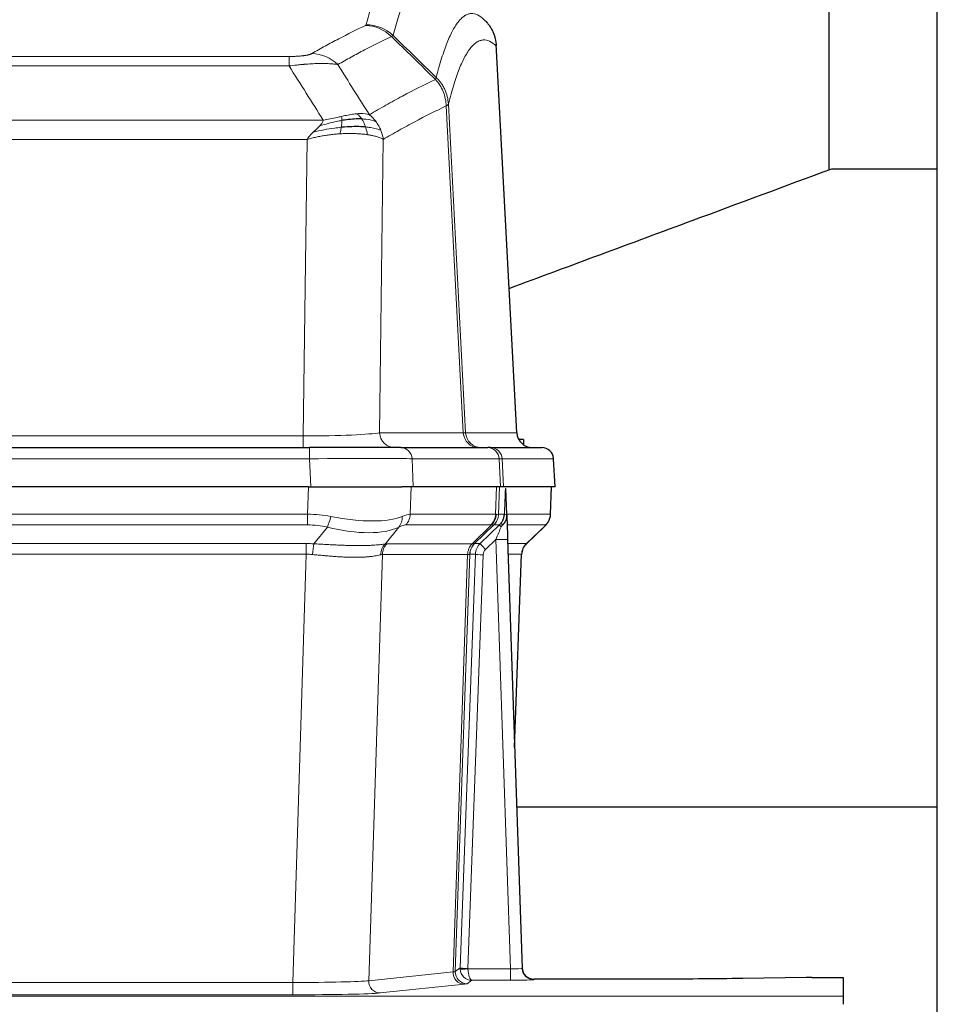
# Model space of a CAD drawing. Header units: inches. Extents: x 0 to 20790, y -12 to 14700.
# Tile 82 of 142: x 6786 to 7020, y 12016 to 12267. Entities that reach past the tile are written whole.
import ezdxf

# ---------------------------------------------------------------- set-up
doc = ezdxf.new("R2010")
doc.units = ezdxf.units.IN
doc.layers.add('1', color=7, linetype='Continuous', true_color=0xffffff)

msp = doc.modelspace()

# ---------------------------------------------------------------- linework, layer by layer
at = {"layer": '1', "color": 2, "linetype": 'Continuous', "lineweight": 25}
for p, q in [((7019.619, 11883.191), (7019.619, 12683.191)), ((6992.009, 12229.06), (6992.009, 12318.322)), ((6912.395, 12161.873), (6907.124, 12261.01)), ((6992.718, 12229.241), (7019.62, 12229.241)), ((6914.119, 12160.191), (6912.854, 12160.191)), ((6914.119, 12160.191), (6914.119, 12158.783)), ((6643.709, 12158.086), (6859.529, 12158.086)), ((6882.784, 12158.086), (6859.529, 12158.086)), ((6882.784, 12158.086), (6904.958, 12158.086)), ((6905.656, 12158.086), (6904.958, 12158.086)), ((6905.656, 12158.086), (6918.766, 12158.086)), ((6922.158, 12148.086), (6921.777, 12155.245)), ((6859.231, 12148.086), (6644.007, 12148.086)), ((6859.231, 12148.086), (6883.089, 12148.086)), ((6885.984, 12148.086), (6883.089, 12148.086)), ((6908.239, 12148.086), (6885.984, 12148.086)), ((6909.023, 12148.086), (6908.239, 12148.086)), ((6922.141, 12148.086), (6909.023, 12148.086)), ((6909.83, 12140.925), (6909.603, 12147.655)), ((6920.968, 12141.075), (6921.217, 12148.086)), ((6909.832, 12140.875), (6909.83, 12140.925)), ((6914.818, 12133.561), (6919.556, 12138.07)), ((6910.04, 12134.607), (6913.728, 12025.231)), ((6911.828, 12081.583), (6913.607, 12130.856)), ((7019.586, 12066.355), (6912.296, 12066.355)), ((6913.728, 12025.231), (6913.736, 12025.096)), ((6946.619, 12022.465), (6916.716, 12022.465)), ((6986.163, 12022.874), (6969.998, 12022.629)), ((6987.662, 12022.884), (6995.619, 12022.884)), ((6995.619, 12022.884), (6995.619, 12018.111)), ((6995.619, 12018.111), (6995.619, 12016.042))]:
    msp.add_line(p, q, dxfattribs=at)
at = {"layer": '1', "color": 110, "linetype": 'Continuous', "lineweight": 13}
for p, q in [((6912.383, 12161.876), (6907.135, 12260.572)), ((6648.948, 12257.879), (6854.29, 12257.879)), ((6854.29, 12255.462), (6854.29, 12257.879)), ((6854.29, 12255.462), (6648.948, 12255.462)), ((6898.735, 12161.876), (6894.384, 12245.268)), ((6894.94, 12245.745), (6899.316, 12161.876)), ((6640.216, 12241.632), (6863.022, 12241.632)), ((6858.909, 12236.733), (6644.329, 12236.733)), ((6857.941, 12161.05), (6858.909, 12236.733)), ((6878.341, 12236.723), (6877.383, 12161.876)), ((6877.383, 12161.876), (6898.735, 12161.876)), ((6899.316, 12161.876), (6912.383, 12161.876)), ((6645.298, 12161.05), (6857.941, 12161.05)), ((6857.941, 12158.086), (6857.941, 12161.05)), ((6859.529, 12158.086), (6859.529, 12155.243)), ((6859.529, 12155.243), (6643.709, 12155.243)), ((6859.822, 12148.086), (6859.529, 12155.243)), ((6907.865, 12155.243), (6885.691, 12155.243)), ((6885.691, 12155.243), (6885.984, 12148.086)), ((6908.239, 12148.086), (6907.865, 12155.243)), ((6921.761, 12155.243), (6908.65, 12155.243)), ((6908.65, 12155.243), (6909.023, 12148.086)), ((6922.141, 12148.086), (6921.761, 12155.243)), ((6859.04, 12141.091), (6859.231, 12148.086)), ((6885.413, 12148.086), (6885.222, 12141.091)), ((6906.969, 12141.091), (6907.212, 12148.086)), ((6907.997, 12148.086), (6907.754, 12141.091)), ((6920.953, 12141.091), (6921.2, 12148.086)), ((6644.198, 12141.091), (6859.04, 12141.091)), ((6859.04, 12138.354), (6859.04, 12141.091)), ((6885.222, 12141.091), (6906.969, 12141.091)), ((6907.754, 12141.091), (6909.216, 12141.091)), ((6909.825, 12141.091), (6920.953, 12141.091)), ((6859.04, 12138.354), (6644.198, 12138.354)), ((6860.611, 12133.527), (6864.064, 12137.795)), ((6882.263, 12137.795), (6878.769, 12133.477)), ((6905.786, 12138.354), (6884.039, 12138.354)), ((6901.007, 12133.545), (6905.953, 12138.342)), ((6906.498, 12138.342), (6901.607, 12133.598)), ((6903.044, 12133.604), (6907.971, 12138.354)), ((6907.971, 12138.354), (6906.536, 12138.354)), ((6919.734, 12138.354), (6909.915, 12138.354)), ((6914.826, 12133.581), (6919.639, 12138.162)), ((6907.042, 12134.611), (6904.432, 12132.095)), ((6910.736, 12025.069), (6907.042, 12134.611)), ((6644.54, 12133.603), (6858.698, 12133.603)), ((6858.698, 12130.865), (6858.698, 12133.603)), ((6879.272, 12133.545), (6901.007, 12133.545)), ((6901.632, 12133.604), (6903.044, 12133.604)), ((6910.074, 12133.604), (6914.813, 12133.604)), ((6858.698, 12130.865), (6644.54, 12130.865)), ((6855.224, 12021.58), (6858.698, 12130.865)), ((6878.09, 12130.825), (6874.633, 12022.049)), ((6899.825, 12130.825), (6878.09, 12130.825)), ((6896.118, 12024.295), (6899.831, 12130.825)), ((6900.414, 12130.869), (6896.703, 12024.409)), ((6897.932, 12025.306), (6901.823, 12130.869)), ((6903.821, 12130.728), (6899.929, 12025.165)), ((6901.823, 12130.869), (6900.414, 12130.869)), ((6913.595, 12130.869), (6910.166, 12130.869)), ((6911.822, 12081.756), (6913.595, 12130.869)), ((6874.633, 12022.049), (6896.118, 12024.295)), ((6896.703, 12024.409), (6897.932, 12025.306)), ((6899.931, 12025.069), (6910.736, 12025.069)), ((6910.736, 12025.069), (6910.736, 12022.175)), ((6648.014, 12021.58), (6855.224, 12021.58)), ((6855.224, 12021.58), (6855.224, 12018.476)), ((6899.026, 12021.179), (6877.541, 12018.932)), ((6900.894, 12022.175), (6899.7, 12021.303)), ((6910.736, 12022.175), (6900.894, 12022.175)), ((6916.716, 12022.465), (6916.727, 12022.333)), ((6855.224, 12018.476), (6648.014, 12018.476)), ((6507.619, 12018.111), (6995.619, 12018.111))]:
    msp.add_line(p, q, dxfattribs=at)
at = {"layer": '1', "color": 2, "linetype": 'Continuous', "lineweight": 25}
msp.add_arc((6918.781, 12155.086), 3, 3.87864, 90, dxfattribs=at)
at = {"layer": '1', "color": 110, "linetype": 'Continuous', "lineweight": 13}
for centre, major_axis, ratio, start_param, end_param in [((6873.799, 12255.868), (-4.281, 9.037), 0.9659395, 5.0815715, 5.8272089), ((6873.986, 12256.029), (-9.695, 2.45), 0.9931439, 4.2008878, 4.9582972), ((6860.137, 12248.722), (4.97, -8.677), 0.9635717, 1.8622888, 2.6052468), ((6858.02, 12162.086), (20.002, 0.052), 0.0517476, 4.708281, 6.0295934), ((6881.259, 12162.086), (0, 4), 0.9702957, 1.6231562, 3.1415927), ((6879.29, 12162.086), (-20.038, 0.208), 0.001459, 2.8976729, 3.1068244), ((6902.611, 12162.086), (0, -4), 0.9702957, 4.7647489, 6.2831853), ((6903.308, 12162.086), (0, -4), 0.9993908, 4.7647489, 6.2831853), ((6882.784, 12155.086), (0, -3), 0.9702957, 1.6231562, 3.1415927), ((6904.958, 12155.086), (0, -3), 0.9702957, 1.6231562, 3.1415927), ((6905.656, 12155.086), (0, -3), 0.9993908, 1.6231562, 3.1415927), ((6918.766, 12155.086), (0, -3), 0.9993908, 1.6231562, 3.1415927), ((6859.478, 12155.086), (27.018, 0.123), 0.0058026, 0.2445567, 1.5688664), ((6881.638, 12155.086), (27.029, 0.156), 0.000812, 0.0348973, 0.2440487), ((6858.39, 12118.231), (26.983, 1.545), 0.8452785, 1.2775604, 1.4983912), ((6864.064, 12140.672), (-0.881, -3.902), 0.2224052, 0.7930597, 1.5799958), ((6859.293, 12151.321), (-26.677, 8.186), 0.3267204, 1.882912, 2.7667489), ((6879.566, 12140.672), (1.736, -3.604), 0.8689501, 0.3464596, 1.1333957), ((6858.39, 12118.231), (27.492, 22.639), 0.1155218, 0.1441436, 0.3649744), ((6881.343, 12141.231), (0, -4), 0.9702957, 0.7679449, 1.5358897), ((6903.09, 12141.231), (0, -4), 0.9702957, 0.7679449, 1.5358897), ((6903.256, 12141.219), (-0.603, -3.954), 0.9772749, 0.9153799, 1.6837369), ((6903.721, 12141.219), (1.703, -3.619), 0.9971774, 0.3287851, 1.0971421), ((6903.759, 12141.231), (0, -4), 0.9993908, 0.7679449, 1.5358897), ((6879.96, 12118.231), (27.661, 22.629), 0.1172126, 0.1096863, 0.1416667), ((6881.11, 12151.321), (-26.658, 10.191), 0.0473724, 2.9456198, 3.0909709), ((6879.959, 12118.231), (27.808, 22.856), 0.0163196, 0.0204946, 0.0524747), ((6911.213, 12141.022), (-1.999, 0.077), 0.1036431, 0.0350743, 0.8106069), ((6916.957, 12141.231), (0, 4), 0.9993908, 3.9095375, 4.6774824), ((6858.39, 12115.354), (16.721, 16.271), 0.9721633, 0.5640914, 0.7849223), ((6859.293, 12151.321), (-25.873, 10.634), 0.4068526, 1.919368, 2.8032049), ((6861.087, 12115.354), (23.46, 22.829), 0.1194803, 0.122173, 0.3430038), ((6882.656, 12115.354), (23.636, 22.829), 0.1185166, 0.0901186, 0.1220988), ((6881.11, 12151.321), (-25.449, 12.923), 0.0600246, 2.9512599, 3.096611), ((6882.736, 12115.353), (23.81, 22.997), 0.0168485, 0.0174428, 0.0494228), ((6907.042, 12134.681), (1.856, 4.567), 0.0053314, 4.6992705, 5.4949999), ((6905.194, 12141.231), (3.533, 1.889), 0.9978057, 4.9883845, 5.1348848), ((6909.359, 12136.915), (1.388, -1.44), 0.0242285, 3.1658454, 3.9417885), ((6909.946, 12137.57), (1.583, -1.222), 0.0276319, 3.169255, 3.9405385), ((6895.919, 12115.354), (23.826, 22.997), 0.016839, 6.1714068, 6.3006297), ((6907.042, 12134.506), (2.998, 0.101), 0.0348797, 6.2820091, 7.8528054), ((6857.908, 12109.603), (17.528, 16.98), 0.9676454, 0.7049968, 0.7848443), ((6860.611, 12130.649), (0.32, 3.987), 0.0824896, 0.7712526, 1.5399639), ((6881.465, 12130.6), (-0.926, 3.891), 0.9457602, 0.5436933, 1.3082514), ((6881.968, 12130.668), (0, 4), 0.9702957, 0.7679449, 1.5315264), ((6855.207, 12109.436), (24.592, 23.931), 0.1189226, 0.1216051, 0.196623), ((6903.703, 12130.668), (0, 4), 0.9702957, 0.7679449, 1.5315264), ((6903.709, 12130.668), (-0.019, 4), 0.9702844, 0.7633847, 1.5270253), ((6904.384, 12130.721), (-1.442, 3.731), 0.998056, 0.3995344, 1.1665625), ((6904.409, 12130.727), (0, 4), 0.9993908, 0.7679449, 1.5351916), ((6876.794, 12109.586), (24.848, 24.014), 0.0168508, 0.0174343, 0.0398874), ((6905.82, 12130.727), (2.83, 2.828), 0.9993905, 1.5533428, 2.3205896), ((6904.432, 12132.165), (1.388, -1.44), 0.0242285, 3.1658454, 4.7375178), ((6905.82, 12130.657), (1.703, 1.052), 0.998638, 1.7848011, 2.5520478), ((6917.59, 12130.727), (0, -4), 0.9993908, 3.9095375, 4.6767843), ((6889.945, 12109.587), (24.879, 24.014), 0.016827, 6.2565923, 6.3006169), ((6857.908, 12106.726), (2.819, 24.028), 0.8253154, 0.0219437, 0.1017912), ((6857.903, 12106.559), (20.559, 24.143), 0.1188179, 0.0965282, 0.1715461), ((6879.572, 12106.709), (20.849, 24.157), 0.0182438, 0.0122069, 0.0346603), ((6903.821, 12130.798), (1.999, -0.074), 0.0348758, 3.1764983, 4.7136745), ((6892.722, 12106.709), (20.882, 24.158), 0.0154016, 6.2548756, 6.2989002), ((6899.026, 12024.178), (0.312, -2.984), 0.969741, 4.5720353, 6.175756), ((6876.701, 12024.324), (20.016, 0.105), 0.0266879, 6.037898, 6.2472222), ((6899.7, 12024.302), (1.769, -2.423), 0.9990158, 4.0464368, 5.6519121), ((6900.929, 12025.2), (0.383, 2.976), 0.9995816, 1.6633655, 1.759131), ((6899.929, 12025.235), (1.999, -0.074), 0.0348758, 3.1764983, 4.7136745), ((6899.931, 12025.139), (-1.997, -0.118), 0.0348391, 0.0373692, 1.5687431), ((6900.894, 12025.174), (-0.98, 2.84), 0.9849493, 1.294853, 2.8045628), ((6900.929, 12025.131), (0.606, 0.798), 0.9977276, 2.1839489, 2.2797144), ((6900.894, 12025.174), (-0.028, 3), 0.3214645, 1.6026847, 3.1123946), ((6910.723, 12025.332), (-3.005, 0.103), 0.0869619, 1.577888, 3.1486843), ((6916.727, 12025.332), (-2.991, -0.235), 0.9996552, 0.0000105, 1.4923863), ((6855.218, 12022.077), (20.013, 0.095), 0.0248544, 4.7125895, 6.0379715), ((6877.541, 12021.931), (0.312, -2.984), 0.969741, 4.5720353, 6.175756), ((6876.701, 12021.325), (23.014, 0), 0.0261612, 6.0380559, 6.2473801), ((6910.723, 12022.333), (-6.003, 0), 0.0262109, 1.5728579, 3.1436542), ((6855.218, 12019.078), (-23.012, 0), 0.0261647, 1.5710736, 2.8964556)]:
    msp.add_ellipse(centre, major_axis=major_axis, ratio=ratio, start_param=start_param, end_param=end_param, dxfattribs=at)
at = {"layer": '1', "color": 2, "linetype": 'Continuous', "lineweight": 25}
for centre, major_axis, ratio, start_param, end_param in [((6916.375, 12162.086), (0, -4), 0.9993908, 4.7647489, 6.2831853), ((6910.04, 12134.782), (-0.227, 6.726), 0.0008736, 0.4374328, 1.5967123), ((6916.862, 12141.039), (3.174, -2.434), 0.9869112, 6.1322815, 6.2830018), ((6917.603, 12130.703), (-3.886, 0.947), 0.998973, 5.7186048, 6.4862172), ((6916.716, 12025.469), (-0.15, 3), 0.998739, 1.5545356, 3.0917055), ((6987.665, 12022.805), (-3, 0), 0.0262223, 4.7133912, 5.2365954)]:
    msp.add_ellipse(centre, major_axis=major_axis, ratio=ratio, start_param=start_param, end_param=end_param, dxfattribs=at)
at = {"layer": '1', "color": 110, "linetype": 'Continuous', "lineweight": 13}
for points, knots in [([(6873.986, 12265.964), (6874.424, 12267.703), (6875.314, 12270.9), (6876.235, 12273.534), (6876.937, 12275.299), (6877.173, 12275.853), (6877.649, 12276.889), (6877.888, 12277.372), (6878.614, 12278.715), (6879.105, 12279.469), (6879.729, 12280.237), (6879.854, 12280.381), (6880.105, 12280.653), (6880.483, 12281.034), (6880.866, 12281.335), (6881.636, 12281.832), (6882.249, 12282.056), (6882.873, 12282.086), (6882.966, 12282.086)], [0, 0, 0, 0, 0.1619138, 0.3238276, 0.3238276, 0.4047846, 0.4047846, 0.4857415, 0.4857415, 0.6476553, 0.6476553, 0.6881337, 0.6881337, 0.7286122, 0.8095691, 0.8095691, 0.9714829, 1, 1, 1, 1]), ([(6892.828, 12277.939), (6892.27, 12278.452), (6891.168, 12279.195), (6889.558, 12279.466), (6888.514, 12279.084), (6887.742, 12278.587), (6887.359, 12278.285), (6886.981, 12277.904), (6886.729, 12277.633), (6886.604, 12277.488), (6885.979, 12276.721), (6885.487, 12275.967), (6884.761, 12274.624), (6884.521, 12274.142), (6884.045, 12273.106), (6883.808, 12272.553), (6883.105, 12270.789), (6882.183, 12268.157), (6881.292, 12264.963), (6880.854, 12263.226)], [0, 0, 0, 0, 0.125, 0.25, 0.375, 0.375, 0.4375, 0.46875, 0.46875, 0.5, 0.5, 0.625, 0.625, 0.6875, 0.6875, 0.75, 0.75, 0.875, 1, 1, 1, 1]), ([(6891.85, 12252.511), (6891.906, 12252.734), (6891.962, 12252.954), (6892.074, 12253.39), (6892.243, 12254.038), (6892.638, 12255.501), (6892.982, 12256.672), (6893.675, 12258.907), (6894.615, 12261.594), (6896.074, 12264.751), (6897.078, 12266.274), (6897.652, 12266.966), (6897.716, 12267.041), (6897.844, 12267.185), (6898.036, 12267.396), (6898.488, 12267.838), (6898.879, 12268.136), (6899.208, 12268.338), (6899.274, 12268.376), (6899.406, 12268.448), (6899.604, 12268.549), (6900.069, 12268.736), (6900.472, 12268.814), (6901.283, 12268.861), (6902.381, 12268.631), (6903.508, 12267.816), (6904.08, 12267.262)], [0, 0, 0, 0, 0.015625, 0.015625, 0.03125, 0.0625, 0.125, 0.125, 0.25, 0.375, 0.5, 0.5, 0.515625, 0.515625, 0.53125, 0.5625, 0.625, 0.625, 0.640625, 0.640625, 0.65625, 0.6875, 0.75, 0.75, 0.875, 1, 1, 1, 1]), ([(6860.137, 12258.628), (6861.271, 12259.281), (6862.407, 12259.919), (6864.679, 12261.169), (6865.816, 12261.781), (6869.232, 12263.574), (6871.513, 12264.716), (6873.799, 12265.803)], [0, 0, 0, 0, 0.25, 0.25, 0.5, 0.5, 1, 1, 1, 1]), ([(6873.986, 12265.964), (6873.979, 12265.937), (6873.96, 12265.91), (6873.898, 12265.856), (6873.855, 12265.83), (6873.799, 12265.803)], [0, 0, 0, 0, 0.5, 0.5, 1, 1, 1, 1]), ([(6880.395, 12262.986), (6878.107, 12261.897), (6875.823, 12260.755), (6872.403, 12258.959), (6871.265, 12258.347), (6868.989, 12257.095), (6867.853, 12256.456), (6866.717, 12255.803)], [0, 0, 0, 0, 0.5, 0.5, 0.75, 0.75, 1, 1, 1, 1]), ([(6907.135, 12260.572), (6906.565, 12261.117), (6905.441, 12261.917), (6904.346, 12262.134), (6903.537, 12262.079), (6903.135, 12261.996), (6902.672, 12261.805), (6902.474, 12261.702), (6902.342, 12261.63), (6902.277, 12261.591), (6901.949, 12261.386), (6901.559, 12261.086), (6901.108, 12260.64), (6900.917, 12260.428), (6900.789, 12260.283), (6900.725, 12260.208), (6900.153, 12259.512), (6899.151, 12257.984), (6897.697, 12254.823), (6896.29, 12250.792), (6895.385, 12247.524), (6894.94, 12245.745)], [0, 0, 0, 0, 0.125, 0.25, 0.25, 0.3125, 0.34375, 0.359375, 0.359375, 0.375, 0.375, 0.4375, 0.46875, 0.484375, 0.484375, 0.5, 0.5, 0.625, 0.75, 0.875, 1, 1, 1, 1]), ([(6860.137, 12258.628), (6860.116, 12258.616), (6860.094, 12258.604), (6860.048, 12258.58), (6860.024, 12258.568), (6859.949, 12258.532), (6859.894, 12258.509), (6859.776, 12258.462), (6859.713, 12258.439), (6859.576, 12258.393), (6859.503, 12258.37), (6859.346, 12258.326), (6859.262, 12258.304), (6859.126, 12258.271), (6859.08, 12258.261), (6858.983, 12258.239), (6858.933, 12258.229), (6858.78, 12258.198), (6858.672, 12258.178), (6858.444, 12258.139), (6858.324, 12258.12), (6858.134, 12258.093), (6858.037, 12258.08), (6857.936, 12258.067), (6857.868, 12258.059), (6857.834, 12258.055), (6857.659, 12258.034), (6857.515, 12258.019), (6857.068, 12257.977), (6856.751, 12257.953), (6856.331, 12257.929), (6856.246, 12257.925), (6856.073, 12257.917), (6855.986, 12257.913), (6855.724, 12257.902), (6855.548, 12257.896), (6855.193, 12257.887), (6855.015, 12257.884), (6854.654, 12257.88), (6854.473, 12257.879), (6854.29, 12257.879)], [0, 0, 0, 0, 0.03125, 0.03125, 0.0625, 0.0625, 0.125, 0.125, 0.1875, 0.1875, 0.25, 0.25, 0.3125, 0.3125, 0.34375, 0.34375, 0.375, 0.375, 0.4375, 0.4375, 0.5, 0.5, 0.53125, 0.546875, 0.546875, 0.5625, 0.5625, 0.625, 0.625, 0.75, 0.75, 0.78125, 0.78125, 0.8125, 0.8125, 0.875, 0.875, 0.9375, 0.9375, 1, 1, 1, 1]), ([(6866.717, 12255.803), (6866.42, 12255.859), (6866.093, 12255.906), (6865.381, 12255.986), (6864.994, 12256.018), (6864.366, 12256.053), (6864.094, 12256.065), (6863.809, 12256.074), (6863.693, 12256.077), (6863.635, 12256.078), (6863.46, 12256.082), (6863.341, 12256.084), (6862.739, 12256.091), (6862.23, 12256.087), (6861.557, 12256.07), (6861.421, 12256.066), (6861.214, 12256.06), (6861.144, 12256.057), (6861.005, 12256.052), (6860.935, 12256.049), (6860.583, 12256.035), (6860.296, 12256.021), (6859.42, 12255.972), (6858.815, 12255.929), (6858.111, 12255.871), (6858.033, 12255.865), (6857.875, 12255.851), (6857.796, 12255.844), (6857.558, 12255.823), (6857.399, 12255.808), (6856.919, 12255.763), (6856.596, 12255.73), (6855.621, 12255.626), (6854.961, 12255.548), (6854.29, 12255.462)], [0, 0, 0, 0, 0.125, 0.125, 0.25, 0.25, 0.3125, 0.328125, 0.328125, 0.34375, 0.34375, 0.375, 0.375, 0.5, 0.5, 0.53125, 0.53125, 0.546875, 0.546875, 0.5625, 0.5625, 0.625, 0.625, 0.75, 0.75, 0.765625, 0.765625, 0.78125, 0.78125, 0.8125, 0.8125, 0.875, 0.875, 1, 1, 1, 1]), ([(6891.85, 12252.511), (6891.83, 12252.462), (6891.814, 12252.386), (6891.756, 12252.213), (6891.713, 12252.117), (6891.638, 12252.028)], [0, 0, 0, 0, 0.5, 0.5, 1, 1, 1, 1]), ([(6891.85, 12252.511), (6892.04, 12252.319), (6892.441, 12251.913), (6893.007, 12251.206), (6893.561, 12250.373), (6894.177, 12249.191), (6894.736, 12247.641), (6894.872, 12246.377), (6894.94, 12245.745)], [0, 0, 0, 0, 0.1064395, 0.2252974, 0.3565726, 0.5002636, 0.7501339, 1, 1, 1, 1]), ([(6874.785, 12243.009), (6876.182, 12243.843), (6877.582, 12244.656), (6880.384, 12246.241), (6881.787, 12247.013), (6886.001, 12249.268), (6888.816, 12250.689), (6891.638, 12252.028)], [0, 0, 0, 0, 0.25, 0.25, 0.5, 0.5, 1, 1, 1, 1]), ([(6891.638, 12252.028), (6892.047, 12251.583), (6892.42, 12251.098), (6893.078, 12250.061), (6893.364, 12249.509), (6893.835, 12248.356), (6894.021, 12247.756), (6894.285, 12246.527), (6894.362, 12245.899), (6894.384, 12245.268)], [0, 0, 0, 0, 0.25, 0.25, 0.5, 0.5, 0.75, 0.75, 1, 1, 1, 1]), ([(6894.384, 12245.268), (6891.698, 12243.993), (6889.018, 12242.643), (6885.007, 12240.507), (6883.672, 12239.776), (6881.004, 12238.278), (6879.672, 12237.51), (6878.341, 12236.723)], [0, 0, 0, 0, 0.5, 0.5, 0.75, 0.75, 1, 1, 1, 1]), ([(6894.94, 12245.745), (6894.933, 12245.727), (6894.907, 12245.656), (6894.8, 12245.544), (6894.607, 12245.41), (6894.453, 12245.312), (6894.384, 12245.268)], [0, 0, 0, 0, 0.1283244, 0.5000876, 0.7752121, 1, 1, 1, 1]), ([(6867.64, 12242.575), (6867.279, 12242.495), (6866.912, 12242.412), (6865.418, 12242.077), (6864.242, 12241.821), (6863.022, 12241.632)], [0, 0, 0, 0, 0.25, 0.25, 1, 1, 1, 1]), ([(6871.609, 12243.271), (6871.46, 12243.258), (6871.308, 12243.242), (6870.694, 12243.171), (6870.214, 12243.096), (6869.22, 12242.915), (6868.706, 12242.808), (6867.999, 12242.655), (6867.82, 12242.615), (6867.64, 12242.575)], [0, 0, 0, 0, 0.125, 0.125, 0.5, 0.5, 0.875, 0.875, 1, 1, 1, 1]), ([(6867.79, 12241.542), (6867.792, 12241.666), (6867.79, 12241.782), (6867.777, 12242.047), (6867.761, 12242.185), (6867.712, 12242.414), (6867.68, 12242.506), (6867.64, 12242.575)], [0, 0, 0, 0, 0.25, 0.25, 0.625, 0.625, 1, 1, 1, 1]), ([(6874.785, 12243.009), (6874.091, 12243.234), (6873.325, 12243.328), (6872.198, 12243.312), (6871.908, 12243.296), (6871.609, 12243.271)], [0, 0, 0, 0, 0.75, 0.75, 1, 1, 1, 1]), ([(6872.833, 12241.948), (6872.735, 12242.098), (6872.633, 12242.24), (6872.376, 12242.568), (6872.219, 12242.742), (6871.908, 12243.043), (6871.755, 12243.169), (6871.609, 12243.271)], [0, 0, 0, 0, 0.25, 0.25, 0.625, 0.625, 1, 1, 1, 1]), ([(6876.492, 12241.202), (6876.369, 12241.368), (6876.241, 12241.531), (6875.908, 12241.928), (6875.698, 12242.158), (6875.256, 12242.598), (6875.025, 12242.809), (6874.785, 12243.009)], [0, 0, 0, 0, 0.25, 0.25, 0.625, 0.625, 1, 1, 1, 1]), ([(6860.48, 12238.57), (6860.69, 12238.772), (6860.983, 12239.054), (6861.429, 12239.466), (6861.782, 12239.805), (6862.036, 12240.068), (6862.151, 12240.188)], [0, 0, 0, 0, 0.3659786, 0.5111863, 0.7766492, 1, 1, 1, 1]), ([(6867.621, 12239.8), (6867.043, 12239.747), (6866.456, 12239.681), (6864.082, 12239.368), (6862.252, 12239.022), (6860.48, 12238.57)], [0, 0, 0, 0, 0.25, 0.25, 1, 1, 1, 1]), ([(6862.151, 12240.188), (6862.384, 12240.449), (6862.807, 12240.921), (6862.955, 12241.412), (6863.022, 12241.632)], [0, 0, 0, 0, 0.5515604, 1, 1, 1, 1]), ([(6867.79, 12241.542), (6867.332, 12241.464), (6866.869, 12241.376), (6864.998, 12240.986), (6863.562, 12240.61), (6862.151, 12240.188)], [0, 0, 0, 0, 0.25, 0.25, 1, 1, 1, 1]), ([(6867.307, 12238.15), (6867.34, 12238.313), (6867.379, 12238.498), (6867.461, 12238.901), (6867.504, 12239.117), (6867.571, 12239.492), (6867.597, 12239.646), (6867.621, 12239.8)], [0, 0, 0, 0, 0.375, 0.375, 0.75, 0.75, 1, 1, 1, 1]), ([(6867.621, 12239.8), (6867.633, 12239.878), (6867.645, 12239.955), (6867.69, 12240.265), (6867.719, 12240.497), (6867.762, 12240.941), (6867.777, 12241.154), (6867.787, 12241.417), (6867.789, 12241.481), (6867.79, 12241.542)], [0, 0, 0, 0, 0.125, 0.125, 0.5, 0.5, 0.875, 0.875, 1, 1, 1, 1]), ([(6876.492, 12241.202), (6875.793, 12241.533), (6874.922, 12241.758), (6873.562, 12241.91), (6873.205, 12241.935), (6872.833, 12241.948)], [0, 0, 0, 0, 0.75, 0.75, 1, 1, 1, 1]), ([(6873.819, 12239.886), (6873.788, 12239.976), (6873.756, 12240.067), (6873.622, 12240.431), (6873.508, 12240.703), (6873.259, 12241.228), (6873.123, 12241.481), (6872.931, 12241.796), (6872.883, 12241.873), (6872.833, 12241.948)], [0, 0, 0, 0, 0.125, 0.125, 0.5, 0.5, 0.875, 0.875, 1, 1, 1, 1]), ([(6877.702, 12239.062), (6877.09, 12239.347), (6876.194, 12239.587), (6874.664, 12239.804), (6874.254, 12239.85), (6873.819, 12239.886)], [0, 0, 0, 0, 0.75, 0.75, 1, 1, 1, 1]), ([(6874.309, 12237.924), (6874.238, 12238.325), (6874.139, 12238.819), (6873.937, 12239.524), (6873.881, 12239.704), (6873.819, 12239.886)], [0, 0, 0, 0, 0.75, 0.75, 1, 1, 1, 1]), ([(6877.702, 12239.062), (6877.663, 12239.156), (6877.623, 12239.25), (6877.455, 12239.623), (6877.316, 12239.898), (6877.013, 12240.434), (6876.848, 12240.696), (6876.613, 12241.035), (6876.553, 12241.119), (6876.492, 12241.202)], [0, 0, 0, 0, 0.125, 0.125, 0.5, 0.5, 0.875, 0.875, 1, 1, 1, 1]), ([(6858.909, 12236.733), (6859.032, 12236.913), (6859.307, 12237.318), (6859.841, 12237.93), (6860.254, 12238.344), (6860.48, 12238.57)], [0, 0, 0, 0, 0.2664231, 0.5992998, 1, 1, 1, 1]), ([(6867.307, 12238.15), (6866.899, 12238.121), (6866.093, 12238.063), (6864.861, 12237.927), (6863.636, 12237.759), (6862.424, 12237.554), (6861.23, 12237.315), (6860.059, 12237.046), (6859.289, 12236.837), (6858.909, 12236.733)], [0, 0, 0, 0, 0.1523218, 0.3014284, 0.4473536, 0.5901335, 0.7298066, 0.8664141, 1, 1, 1, 1]), ([(6874.309, 12237.924), (6874.001, 12237.966), (6873.394, 12238.049), (6872.411, 12238.137), (6871.407, 12238.198), (6870.387, 12238.228), (6869.361, 12238.23), (6868.339, 12238.207), (6867.646, 12238.169), (6867.307, 12238.15)], [0, 0, 0, 0, 0.1580483, 0.3110147, 0.4589091, 0.6017421, 0.7395257, 0.8722733, 1, 1, 1, 1]), ([(6878.341, 12236.723), (6878.22, 12236.795), (6877.985, 12236.934), (6877.545, 12237.127), (6877.075, 12237.299), (6876.585, 12237.449), (6876.093, 12237.579), (6875.611, 12237.691), (6875.15, 12237.784), (6874.721, 12237.861), (6874.44, 12237.904), (6874.309, 12237.924)], [0, 0, 0, 0, 0.1527923, 0.2951653, 0.4271184, 0.5486511, 0.6597631, 0.7604539, 0.8507236, 0.9305721, 1, 1, 1, 1]), ([(6878.341, 12236.723), (6878.257, 12237.32), (6878.115, 12237.913), (6877.852, 12238.683), (6877.78, 12238.873), (6877.702, 12239.062)], [0, 0, 0, 0, 0.75, 0.75, 1, 1, 1, 1]), ([(6909.216, 12141.091), (6909.237, 12141.643), (6909.258, 12142.195), (6909.301, 12143.298), (6909.323, 12143.848), (6909.356, 12144.673), (6909.367, 12144.948), (6909.389, 12145.497), (6909.4, 12145.771), (6909.422, 12146.318), (6909.434, 12146.591), (6909.451, 12146.999), (6909.456, 12147.135), (6909.468, 12147.407), (6909.474, 12147.542), (6909.48, 12147.677)], [0, 0, 0, 0, 0.25, 0.25, 0.5, 0.5, 0.625, 0.625, 0.75, 0.75, 0.875, 0.875, 0.9375, 0.9375, 1, 1, 1, 1]), ([(6860.611, 12133.527), (6861.129, 12133.504), (6861.644, 12133.479), (6862.669, 12133.428), (6863.179, 12133.402), (6863.814, 12133.369), (6863.94, 12133.362), (6864.194, 12133.349), (6864.32, 12133.343), (6864.696, 12133.323), (6864.946, 12133.311), (6865.687, 12133.274), (6866.174, 12133.25), (6867.133, 12133.207), (6867.605, 12133.187), (6868.534, 12133.151), (6868.99, 12133.136), (6869.664, 12133.117), (6869.887, 12133.112), (6870.218, 12133.104), (6870.327, 12133.102), (6870.491, 12133.099), (6870.546, 12133.098), (6870.654, 12133.096), (6871.141, 12133.088), (6871.609, 12133.083), (6872.415, 12133.082), (6873.193, 12133.086), (6873.916, 12133.102), (6874.611, 12133.124), (6874.945, 12133.137), (6875.346, 12133.157), (6875.425, 12133.161), (6875.581, 12133.17), (6875.659, 12133.174), (6875.887, 12133.188), (6876.035, 12133.197), (6876.465, 12133.227), (6876.733, 12133.249), (6877.235, 12133.294), (6877.468, 12133.318), (6877.9, 12133.365), (6878.098, 12133.389), (6878.46, 12133.435), (6878.624, 12133.457), (6878.769, 12133.477)], [0, 0, 0, 0, 0.0625, 0.0625, 0.125, 0.125, 0.140625, 0.140625, 0.15625, 0.15625, 0.1875, 0.1875, 0.25, 0.25, 0.3125, 0.3125, 0.375, 0.375, 0.40625, 0.40625, 0.421875, 0.421875, 0.4296875, 0.4296875, 0.4375, 0.5, 0.5, 0.5625, 0.625, 0.625, 0.6875, 0.6875, 0.703125, 0.703125, 0.71875, 0.71875, 0.75, 0.75, 0.8125, 0.8125, 0.875, 0.875, 0.9375, 0.9375, 1, 1, 1, 1]), ([(6877.671, 12130.765), (6877.515, 12130.722), (6877.343, 12130.679), (6876.968, 12130.594), (6876.765, 12130.551), (6876.327, 12130.469), (6876.092, 12130.43), (6875.592, 12130.355), (6875.327, 12130.32), (6874.904, 12130.272), (6874.76, 12130.256), (6874.537, 12130.235), (6874.461, 12130.228), (6874.309, 12130.214), (6874.232, 12130.208), (6873.843, 12130.176), (6873.521, 12130.155), (6872.851, 12130.121), (6872.157, 12130.095), (6871.415, 12130.087), (6870.65, 12130.088), (6870.255, 12130.093), (6869.797, 12130.104), (6869.746, 12130.105), (6869.644, 12130.108), (6869.592, 12130.109), (6869.437, 12130.113), (6869.126, 12130.123), (6868.811, 12130.135), (6868.176, 12130.163), (6867.746, 12130.185), (6866.872, 12130.237), (6866.428, 12130.267), (6865.526, 12130.333), (6865.068, 12130.369), (6864.371, 12130.428), (6864.137, 12130.448), (6863.783, 12130.479), (6863.665, 12130.489), (6863.427, 12130.51), (6863.308, 12130.521), (6862.712, 12130.575), (6862.232, 12130.619), (6861.266, 12130.709), (6860.781, 12130.754), (6860.292, 12130.799)], [0, 0, 0, 0, 0.0625, 0.0625, 0.125, 0.125, 0.1875, 0.1875, 0.25, 0.25, 0.28125, 0.28125, 0.296875, 0.296875, 0.3125, 0.3125, 0.375, 0.375, 0.4375, 0.5, 0.5, 0.5625, 0.5625, 0.5703125, 0.5703125, 0.578125, 0.578125, 0.59375, 0.625, 0.625, 0.6875, 0.6875, 0.75, 0.75, 0.8125, 0.8125, 0.84375, 0.84375, 0.859375, 0.859375, 0.875, 0.875, 0.9375, 0.9375, 1, 1, 1, 1]), ([(6900.393, 12130.865), (6900.357, 12130.851), (6900.291, 12130.84), (6900.104, 12130.827), (6899.982, 12130.824), (6899.831, 12130.825)], [0, 0, 0, 0, 0.5, 0.5, 1, 1, 1, 1])]:
    msp.add_open_spline(points, degree=3, knots=knots, dxfattribs=at)
at = {"layer": '1', "color": 2, "linetype": 'Continuous', "lineweight": 25}
for points, knots in [([(6904.08, 12267.262), (6904.306, 12267.048), (6904.522, 12266.822), (6904.933, 12266.35), (6905.127, 12266.104), (6905.491, 12265.595), (6905.661, 12265.331), (6905.975, 12264.789), (6906.119, 12264.51), (6906.381, 12263.938), (6906.498, 12263.646), (6906.704, 12263.052), (6906.792, 12262.749), (6907.015, 12261.831), (6907.105, 12261.203), (6907.135, 12260.572)], [0, 0, 0, 0, 0.125, 0.125, 0.25, 0.25, 0.375, 0.375, 0.5, 0.5, 0.625, 0.625, 0.75, 0.75, 1, 1, 1, 1]), ([(6873.819, 12239.886), (6873.602, 12239.904), (6873.378, 12239.919), (6872.46, 12239.971), (6871.719, 12239.987), (6870.154, 12239.969), (6869.331, 12239.934), (6868.197, 12239.851), (6867.91, 12239.827), (6867.621, 12239.8)], [0, 0, 0, 0, 0.125, 0.125, 0.5, 0.5, 0.875, 0.875, 1, 1, 1, 1]), ([(6872.833, 12241.948), (6872.648, 12241.955), (6872.458, 12241.959), (6871.687, 12241.961), (6871.077, 12241.935), (6869.807, 12241.832), (6869.148, 12241.754), (6868.246, 12241.618), (6868.019, 12241.581), (6867.79, 12241.542)], [0, 0, 0, 0, 0.125, 0.125, 0.5, 0.5, 0.875, 0.875, 1, 1, 1, 1]), ([(6910.437, 12198.717), (6925.998, 12204.49), (6941.559, 12210.262), (6968.985, 12220.436), (6980.85, 12224.838), (6992.716, 12229.24)], [0, 0, 0, 0, 0.5673666, 0.5673666, 1, 1, 1, 1]), ([(6908.362, 12138.79), (6908.379, 12138.812), (6908.396, 12138.834), (6908.428, 12138.877), (6908.444, 12138.899), (6908.491, 12138.965), (6908.521, 12139.009), (6908.609, 12139.142), (6908.663, 12139.232), (6908.763, 12139.413), (6908.81, 12139.505), (6908.874, 12139.645), (6908.895, 12139.692), (6908.934, 12139.786), (6908.953, 12139.834), (6909.006, 12139.977), (6909.037, 12140.073), (6909.094, 12140.267), (6909.118, 12140.366), (6909.159, 12140.566), (6909.176, 12140.668), (6909.196, 12140.824), (6909.201, 12140.877), (6909.21, 12140.984), (6909.214, 12141.037), (6909.216, 12141.091)], [0, 0, 0, 0, 0.03125, 0.03125, 0.0625, 0.0625, 0.125, 0.125, 0.25, 0.25, 0.375, 0.375, 0.4375, 0.4375, 0.5, 0.5, 0.625, 0.625, 0.75, 0.75, 0.875, 0.875, 0.9375, 0.9375, 1, 1, 1, 1]), ([(6908.818, 12138.391), (6908.837, 12138.415), (6908.857, 12138.437), (6908.897, 12138.48), (6908.917, 12138.502), (6908.957, 12138.544), (6908.977, 12138.564), (6909.017, 12138.606), (6909.036, 12138.627), (6909.094, 12138.69), (6909.131, 12138.732), (6909.204, 12138.819), (6909.238, 12138.863), (6909.305, 12138.953), (6909.337, 12138.999), (6909.384, 12139.07), (6909.399, 12139.094), (6909.428, 12139.143), (6909.442, 12139.168), (6909.512, 12139.291), (6909.561, 12139.394), (6909.647, 12139.604), (6909.684, 12139.713), (6909.723, 12139.853), (6909.73, 12139.881), (6909.744, 12139.938), (6909.751, 12139.966), (6909.77, 12140.052), (6909.78, 12140.109), (6909.808, 12140.283), (6909.833, 12140.516), (6909.836, 12140.754), (6909.832, 12140.875)], [0, 0, 0, 0, 0.03125, 0.03125, 0.0625, 0.0625, 0.09375, 0.09375, 0.125, 0.125, 0.1875, 0.1875, 0.25, 0.25, 0.3125, 0.3125, 0.34375, 0.34375, 0.375, 0.375, 0.5, 0.5, 0.625, 0.625, 0.65625, 0.65625, 0.6875, 0.6875, 0.75, 0.75, 0.875, 1, 1, 1, 1]), ([(6920.036, 12138.605), (6920.094, 12138.673), (6920.221, 12138.856), (6920.472, 12139.238), (6920.777, 12139.92), (6920.982, 12140.571), (6920.951, 12140.983), (6920.945, 12141.039)], [0, 0, 0, 0, 0.2255282, 0.4356233, 0.6511466, 0.9537437, 1, 1, 1, 1]), ([(6908.367, 12137.894), (6908.407, 12137.933), (6908.446, 12137.973), (6908.524, 12138.054), (6908.562, 12138.095), (6908.674, 12138.219), (6908.747, 12138.304), (6908.818, 12138.391)], [0, 0, 0, 0, 0.25, 0.25, 0.5, 0.5, 1, 1, 1, 1]), ([(6969.998, 12022.629), (6966.465, 12022.575), (6962.663, 12022.534), (6954.78, 12022.479), (6950.7, 12022.465), (6946.619, 12022.465)], [0, 0, 0, 0, 0.5, 0.5, 1, 1, 1, 1])]:
    msp.add_open_spline(points, degree=3, knots=knots, dxfattribs=at)
at = {"layer": '1', "color": 110, "linetype": 'Continuous', "lineweight": 13}
for points in [[(6880.854, 12263.226), (6880.813, 12263.198), (6880.696, 12263.129), (6880.507, 12263.038), (6880.395, 12262.986)], [(6891.638, 12252.028), (6887.891, 12255.681), (6884.143, 12259.333), (6880.395, 12262.986)], [(6880.854, 12263.226), (6884.52, 12259.654), (6888.185, 12256.083), (6891.85, 12252.511)], [(6863.022, 12241.632), (6860.129, 12246.247), (6857.218, 12250.857), (6854.29, 12255.462)], [(6866.717, 12255.803), (6869.421, 12251.543), (6872.11, 12247.278), (6874.785, 12243.009)], [(6901.012, 12133.545), (6901.175, 12133.551), (6901.437, 12133.566), (6901.572, 12133.586), (6901.607, 12133.598)]]:
    msp.add_open_spline(points, degree=3, dxfattribs=at)
at = {"layer": '1', "color": 2, "linetype": 'Continuous', "lineweight": 25}
msp.add_open_spline([(6909.48, 12147.677), (6909.483, 12147.673), (6909.508, 12147.666), (6909.566, 12147.658), (6909.603, 12147.655)], degree=3, dxfattribs=at)
at = {"layer": '1', "color": 110, "linetype": 'Continuous', "lineweight": 13}
for points, weights in [([(6901.007, 12133.545), (6901.009, 12133.545), (6901.012, 12133.545)], [0.500000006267, 0.499999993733, 0.500000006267]), ([(6899.831, 12130.825), (6899.828, 12130.825), (6899.825, 12130.825)], [0.500000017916, 0.499999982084, 0.500000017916])]:
    msp.add_rational_spline(points, weights, degree=2, dxfattribs=at)

doc.saveas('drawing.dxf')
